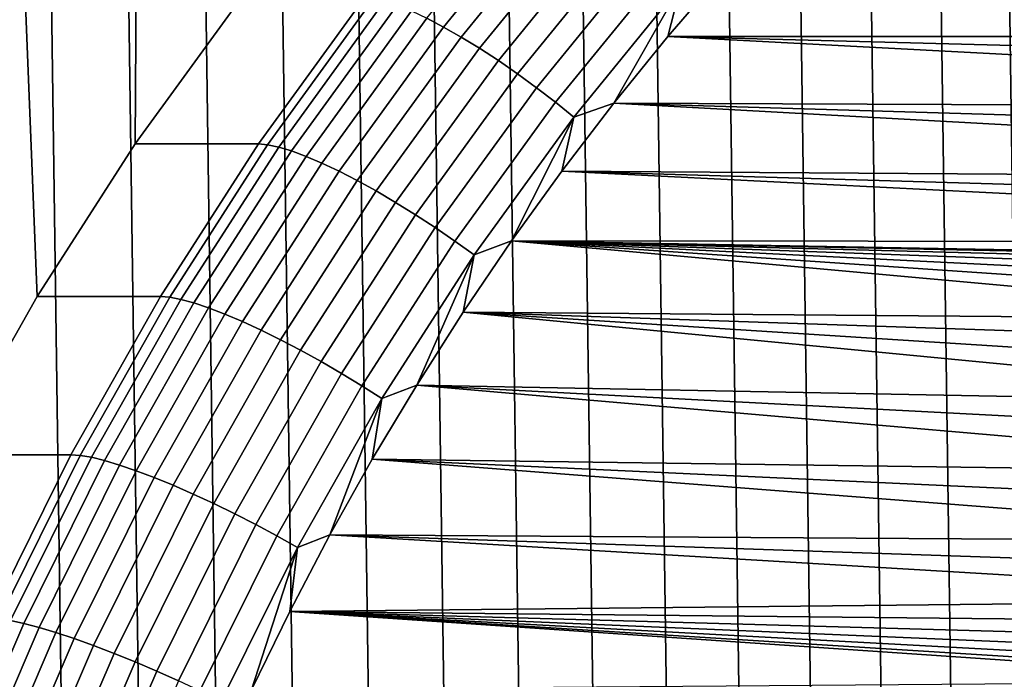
# Model space of a CAD drawing. Header units: metres. Extents: x -22 to 239, y -22 to 22.
# Tile 199 of 256: x 208.36 to 213, y 6.44 to 9.55. Entities that reach past the tile are written whole.
import ezdxf

# ---------------------------------------------------------------- set-up
doc = ezdxf.new("R2010")
doc.units = ezdxf.units.M
doc.layers.add('solid_10_151_033_XXX', color=7, linetype='CONTINUOUS')

msp = doc.modelspace()

# ---------------------------------------------------------------- linework, layer by layer
at = {"layer": 'solid_10_151_033_XXX'}
for points in [[(208.902985, 8.963725, 185.757645), (208.441025, 8.244781, 185.589508), (208.218201, 13.793875, 185.508408), (208.937988, 14.481067, 185.770386)], [(209.402756, 9.65343, 185.939545), (208.902985, 8.963725, 185.757645), (208.937988, 14.481067, 185.770386)], [(208.441025, 8.244781, 185.589508), (208.018372, 7.498912, 185.435669), (208.218201, 13.793875, 185.508408)], [(208.459305, -13.156993, 227.63118), (208.092224, 13.197662, 227.497574), (207.724243, 13.226729, 227.363632), (208.092224, -13.197662, 227.497574)], [(208.824997, -13.104782, 227.764282), (208.459305, 13.156993, 227.63118), (208.092224, 13.197662, 227.497574), (208.459305, -13.156993, 227.63118)], [(209.189056, -13.041062, 227.89679), (208.824997, 13.104782, 227.764282), (208.459305, 13.156993, 227.63118), (208.824997, -13.104782, 227.764282)], [(209.551331, -12.965861, 228.028641), (209.189056, 13.041062, 227.89679), (208.824997, 13.104782, 227.764282), (209.189056, -13.041062, 227.89679)], [(209.911209, -12.879303, 228.159622), (209.551331, 12.965861, 228.028641), (209.189056, 13.041062, 227.89679), (209.551331, -12.965861, 228.028641)], [(210.268509, -12.781436, 228.289673), (209.911209, 12.879303, 228.159622), (209.551331, 12.965861, 228.028641), (209.911209, -12.879303, 228.159622)], [(210.623077, -12.672297, 228.418732), (210.268509, 12.781436, 228.289673), (209.911209, 12.879303, 228.159622), (210.268509, -12.781436, 228.289673)], [(210.974304, -12.552074, 228.54657), (210.623077, 12.672297, 228.418732), (210.268509, 12.781436, 228.289673), (210.623077, -12.672297, 228.418732)], [(211.322037, -12.42083, 228.673126), (210.974304, 12.552074, 228.54657), (210.623077, 12.672297, 228.418732), (210.974304, -12.552074, 228.54657)], [(211.666092, -12.278622, 228.798355), (211.322037, 12.42083, 228.673126), (210.974304, 12.552074, 228.54657), (211.322037, -12.42083, 228.673126)], [(212.00592, -12.125679, 228.922043), (211.666092, 12.278622, 228.798355), (211.322037, 12.42083, 228.673126), (211.666092, -12.278622, 228.798355)], [(212.341324, -11.96209, 229.044113), (212.00592, 12.125679, 228.922043), (211.666092, 12.278622, 228.798355), (212.00592, -12.125679, 228.922043)], [(212.672134, -11.787946, 229.16452), (212.341324, 11.96209, 229.044113), (212.00592, 12.125679, 228.922043), (212.341324, -11.96209, 229.044113)], [(212.997879, -11.603481, 229.283081), (212.672134, 11.787946, 229.16452), (212.341324, 11.96209, 229.044113), (212.672134, -11.787946, 229.16452)], [(213.318314, -11.408838, 229.399719), (212.997879, 11.603481, 229.283081), (212.672134, 11.787946, 229.16452), (212.997879, -11.603481, 229.283081)], [(213.633255, -11.204146, 229.514343), (213.318314, 11.408838, 229.399719), (212.997879, 11.603481, 229.283081), (213.318314, -11.408838, 229.399719)], [(210.884827, 10.163911, 184.005905), (210.356552, 9.515115, 183.813629), (210.277969, 9.556263, 183.882416), (210.808533, 10.207865, 184.075516)], [(210.965256, 10.113298, 183.946152), (210.439606, 9.467733, 183.754837), (210.356552, 9.515115, 183.813629), (210.884827, 10.163911, 184.005905)], [(211.048813, 10.056665, 183.897034), (210.526108, 9.414716, 183.706772), (210.439606, 9.467733, 183.754837), (210.965256, 10.113298, 183.946152)], [(211.134415, 9.994725, 183.859146), (210.614929, 9.35673, 183.670059), (210.526108, 9.414716, 183.706772), (211.048813, 10.056665, 183.897034)], [(211.221008, 9.928258, 183.832977), (210.704971, 9.294505, 183.645157), (210.614929, 9.35673, 183.670059), (211.134415, 9.994725, 183.859146)], [(211.307495, 9.858103, 183.818863), (210.795105, 9.228827, 183.63237), (210.704971, 9.294505, 183.645157), (211.221008, 9.928258, 183.832977)], [(211.392776, 9.785142, 183.816956), (210.884186, 9.160524, 183.631851), (210.795105, 9.228827, 183.63237), (211.307495, 9.858103, 183.818863)], [(211.4758, 9.710295, 183.827316), (210.971085, 9.090455, 183.643616), (210.884186, 9.160524, 183.631851), (211.392776, 9.785142, 183.816956)], [(215.59967, 9.469678, 185.321762), (211.414505, 9.470621, 183.798477), (211.677673, 9.776412, 183.894272), (215.644028, 9.572577, 185.337906)], [(211.4758, 9.710295, 183.827316), (211.677673, 9.776412, 183.894272), (211.414505, 9.470621, 183.798477)], [(211.4758, 9.710295, 183.827316), (211.159836, 9.15685, 183.70578), (210.971085, 9.090455, 183.643616)], [(211.4758, 9.710295, 183.827316), (211.414505, 9.470621, 183.798477), (211.159836, 9.15685, 183.70578)], [(209.984192, 9.653441, 184.342072), (209.484421, 8.963727, 184.160156), (208.902985, 8.963725, 185.757645), (209.402756, 9.65343, 185.939545)], [(210.027054, 9.64946, 184.238525), (209.527496, 8.96003, 184.056686), (209.484421, 8.963727, 184.160156), (209.984192, 9.653441, 184.342072)], [(210.078598, 9.637553, 184.139511), (209.579636, 8.948974, 183.957901), (209.527496, 8.96003, 184.056686), (210.027054, 9.64946, 184.238525)], [(210.138107, 9.61787, 184.046387), (209.640167, 8.930697, 183.865158), (209.579636, 8.948974, 183.957901), (210.078598, 9.637553, 184.139511)], [(210.204834, 9.590659, 183.960327), (209.708313, 8.90543, 183.779602), (209.640167, 8.930697, 183.865158), (210.138107, 9.61787, 184.046387)], [(210.277969, 9.556263, 183.882416), (209.783218, 8.873491, 183.702332), (209.708313, 8.90543, 183.779602), (210.204834, 9.590659, 183.960327)], [(210.356552, 9.515115, 183.813629), (209.863937, 8.835283, 183.634323), (209.783218, 8.873491, 183.702332), (210.277969, 9.556263, 183.882416)], [(210.439606, 9.467733, 183.754837), (209.949448, 8.791286, 183.576431), (209.863937, 8.835283, 183.634323), (210.356552, 9.515115, 183.813629)], [(215.534805, 9.138741, 185.298141), (211.159836, 9.15685, 183.70578), (211.414505, 9.470621, 183.798477), (215.544724, 9.251457, 185.301758)], [(215.566437, 9.36221, 185.309662), (215.544724, 9.251457, 185.301758), (211.414505, 9.470621, 183.798477)], [(215.59967, 9.469678, 185.321762), (215.566437, 9.36221, 185.309662), (211.414505, 9.470621, 183.798477)], [(210.526108, 9.414716, 183.706772), (210.038681, 8.742057, 183.529373), (209.949448, 8.791286, 183.576431), (210.439606, 9.467733, 183.754837)], [(210.614929, 9.35673, 183.670059), (210.130524, 8.688213, 183.493759), (210.038681, 8.742057, 183.529373), (210.526108, 9.414716, 183.706772)], [(210.704971, 9.294505, 183.645157), (210.223785, 8.630435, 183.470016), (210.130524, 8.688213, 183.493759), (210.614929, 9.35673, 183.670059)], [(210.795105, 9.228827, 183.63237), (210.317322, 8.56945, 183.458466), (210.223785, 8.630435, 183.470016), (210.704971, 9.294505, 183.645157)], [(210.884186, 9.160524, 183.631851), (210.409927, 8.506027, 183.459229), (210.317322, 8.56945, 183.458466), (210.795105, 9.228827, 183.63237)], [(210.971085, 9.090455, 183.643616), (210.500458, 8.440965, 183.472336), (210.409927, 8.506027, 183.459229), (210.884186, 9.160524, 183.631851)], [(215.576248, 8.803706, 185.313232), (210.913849, 8.835343, 183.616257), (211.159836, 9.15685, 183.70578), (215.550674, 8.913404, 185.303925)], [(210.971085, 9.090455, 183.643616), (211.159836, 9.15685, 183.70578), (210.913849, 8.835343, 183.616257)], [(215.536789, 9.025709, 185.298874), (215.550674, 8.913404, 185.303925), (211.159836, 9.15685, 183.70578)], [(215.534805, 9.138741, 185.298141), (215.536789, 9.025709, 185.298874), (211.159836, 9.15685, 183.70578)], [(210.971085, 9.090455, 183.643616), (210.676743, 8.506325, 183.529953), (210.500458, 8.440965, 183.472336)], [(210.971085, 9.090455, 183.643616), (210.913849, 8.835343, 183.616257), (210.676743, 8.506325, 183.529953)], [(209.484421, 8.963727, 184.160156), (209.022461, 8.244775, 183.99202), (208.441025, 8.244781, 185.589508), (208.902985, 8.963725, 185.757645)], [(209.527496, 8.96003, 184.056686), (209.06572, 8.241373, 183.888626), (209.022461, 8.244775, 183.99202), (209.484421, 8.963727, 184.160156)], [(209.579636, 8.948974, 183.957901), (209.118439, 8.231204, 183.790039), (209.06572, 8.241373, 183.888626), (209.527496, 8.96003, 184.056686)], [(209.640167, 8.930697, 183.865158), (209.179916, 8.214394, 183.697632), (209.118439, 8.231204, 183.790039), (209.579636, 8.948974, 183.957901)], [(209.708313, 8.90543, 183.779602), (209.249359, 8.191154, 183.612564), (209.179916, 8.214394, 183.697632), (209.640167, 8.930697, 183.865158)], [(209.783218, 8.873491, 183.702332), (209.325912, 8.161777, 183.535889), (209.249359, 8.191154, 183.612564), (209.708313, 8.90543, 183.779602)], [(209.863937, 8.835283, 183.634323), (209.4086, 8.126633, 183.468597), (209.325912, 8.161777, 183.535889), (209.783218, 8.873491, 183.702332)], [(209.949448, 8.791286, 183.576431), (209.496384, 8.086165, 183.41153), (209.4086, 8.126633, 183.468597), (209.863937, 8.835283, 183.634323)], [(215.719391, 8.501927, 185.365326), (210.676743, 8.506325, 183.529953), (210.913849, 8.835343, 183.616257), (215.661163, 8.596561, 185.344131)], [(215.613266, 8.697538, 185.326706), (215.661163, 8.596561, 185.344131), (210.913849, 8.835343, 183.616257)], [(215.576248, 8.803706, 185.313232), (215.613266, 8.697538, 185.326706), (210.913849, 8.835343, 183.616257)], [(210.038681, 8.742057, 183.529373), (209.58815, 8.040884, 183.365387), (209.496384, 8.086165, 183.41153), (209.949448, 8.791286, 183.576431)], [(210.130524, 8.688213, 183.493759), (209.682755, 7.991359, 183.33078), (209.58815, 8.040884, 183.365387), (210.038681, 8.742057, 183.529373)], [(210.223785, 8.630435, 183.470016), (209.779007, 7.938215, 183.308121), (209.682755, 7.991359, 183.33078), (210.130524, 8.688213, 183.493759)], [(210.317322, 8.56945, 183.458466), (209.875671, 7.882121, 183.297714), (209.779007, 7.938215, 183.308121), (210.223785, 8.630435, 183.470016)], [(210.409927, 8.506027, 183.459229), (209.971558, 7.823785, 183.299683), (209.875671, 7.882121, 183.297714), (210.317322, 8.56945, 183.458466)], [(210.500458, 8.440965, 183.472336), (210.065445, 7.763941, 183.313995), (209.971558, 7.823785, 183.299683), (210.409927, 8.506027, 183.459229)], [(213.766617, 8.144456, 184.654587), (210.448761, 8.170125, 183.446976), (210.676743, 8.506325, 183.529953), (213.845871, 8.219829, 184.683426)], [(210.500458, 8.440965, 183.472336), (210.676743, 8.506325, 183.529953), (210.448761, 8.170125, 183.446976)], [(213.932663, 8.285358, 184.715012), (213.845871, 8.219829, 184.683426), (210.676743, 8.506325, 183.529953)], [(214.02562, 8.34003, 184.74884), (213.932663, 8.285358, 184.715012), (210.676743, 8.506325, 183.529953)], [(214.123947, 8.383379, 184.784637), (214.02562, 8.34003, 184.74884), (210.676743, 8.506325, 183.529953)], [(214.226028, 8.414679, 184.821793), (214.123947, 8.383379, 184.784637), (210.676743, 8.506325, 183.529953)], [(214.330917, 8.433641, 184.85997), (214.226028, 8.414679, 184.821793), (210.676743, 8.506325, 183.529953)], [(214.437057, 8.439987, 184.898605), (214.330917, 8.433641, 184.85997), (210.676743, 8.506325, 183.529953)], [(215.719391, 8.501927, 185.365326), (214.437057, 8.439987, 184.898605), (210.676743, 8.506325, 183.529953)], [(210.500458, 8.440965, 183.472336), (210.230057, 7.827019, 183.367371), (210.065445, 7.763941, 183.313995)], [(210.500458, 8.440965, 183.472336), (210.448761, 8.170125, 183.446976), (210.230057, 7.827019, 183.367371)], [(209.022461, 8.244775, 183.99202), (208.599823, 7.498929, 183.838196), (208.018372, 7.498912, 185.435669), (208.441025, 8.244781, 185.589508)], [(209.06572, 8.241373, 183.888626), (208.643265, 7.495835, 183.734863), (208.599823, 7.498929, 183.838196), (209.022461, 8.244775, 183.99202)], [(209.118439, 8.231204, 183.790039), (208.696503, 7.486586, 183.636459), (208.643265, 7.495835, 183.734863), (209.06572, 8.241373, 183.888626)], [(209.179916, 8.214394, 183.697632), (208.758835, 7.471296, 183.544373), (208.696503, 7.486586, 183.636459), (209.118439, 8.231204, 183.790039)], [(209.249359, 8.191154, 183.612564), (208.829468, 7.450159, 183.459732), (208.758835, 7.471296, 183.544373), (209.179916, 8.214394, 183.697632)], [(209.325912, 8.161777, 183.535889), (208.907532, 7.423439, 183.383606), (208.829468, 7.450159, 183.459732), (209.249359, 8.191154, 183.612564)], [(213.542099, 7.764188, 184.572861), (210.230057, 7.827019, 183.367371), (210.448761, 8.170125, 183.446976), (213.58284, 7.86884, 184.587692)], [(213.695786, 8.060113, 184.628799), (210.448761, 8.170125, 183.446976), (213.766617, 8.144456, 184.654587)], [(213.634216, 7.967758, 184.606384), (213.58284, 7.86884, 184.587692), (210.448761, 8.170125, 183.446976)], [(213.695786, 8.060113, 184.628799), (213.634216, 7.967758, 184.606384), (210.448761, 8.170125, 183.446976)], [(209.4086, 8.126633, 183.468597), (208.99202, 7.391474, 183.316971), (208.907532, 7.423439, 183.383606), (209.325912, 8.161777, 183.535889)], [(209.496384, 8.086165, 183.41153), (209.081879, 7.354668, 183.260651), (208.99202, 7.391474, 183.316971), (209.4086, 8.126633, 183.468597)], [(209.58815, 8.040884, 183.365387), (209.175964, 7.313483, 183.215363), (209.081879, 7.354668, 183.260651), (209.496384, 8.086165, 183.41153)], [(209.682755, 7.991359, 183.33078), (209.273102, 7.268438, 183.181686), (209.175964, 7.313483, 183.215363), (209.58815, 8.040884, 183.365387)], [(209.779007, 7.938215, 183.308121), (209.372086, 7.220102, 183.160019), (209.273102, 7.268438, 183.181686), (209.682755, 7.991359, 183.33078)], [(209.875671, 7.882121, 183.297714), (209.471634, 7.169082, 183.15065), (209.372086, 7.220102, 183.160019), (209.779007, 7.938215, 183.308121)], [(209.971558, 7.823785, 183.299683), (209.570496, 7.116023, 183.153702), (209.471634, 7.169082, 183.15065), (209.875671, 7.882121, 183.297714)], [(210.065445, 7.763941, 183.313995), (209.66745, 7.061593, 183.169144), (209.570496, 7.116023, 183.153702), (209.971558, 7.823785, 183.299683)], [(213.488907, 7.430985, 184.553497), (210.020782, 7.477234, 183.291214), (210.230057, 7.827019, 183.367371), (213.494873, 7.543944, 184.555679)], [(210.065445, 7.763941, 183.313995), (210.230057, 7.827019, 183.367371), (210.020782, 7.477234, 183.291214)], [(213.512695, 7.655555, 184.562164), (213.494873, 7.543944, 184.555679), (210.230057, 7.827019, 183.367371)], [(213.542099, 7.764188, 184.572861), (213.512695, 7.655555, 184.562164), (210.230057, 7.827019, 183.367371)], [(210.065445, 7.763941, 183.313995), (209.821167, 7.121097, 183.218552), (209.66745, 7.061593, 183.169144)], [(210.065445, 7.763941, 183.313995), (210.020782, 7.477234, 183.291214), (209.821167, 7.121097, 183.218552)], [(208.599823, 7.498929, 183.838196), (208.21788, 6.728623, 183.699188), (207.636459, 6.728633, 185.296661), (208.018372, 7.498912, 185.435669)], [(208.643265, 7.495835, 183.734863), (208.261475, 6.725848, 183.595901), (208.21788, 6.728623, 183.699188), (208.599823, 7.498929, 183.838196)], [(208.696503, 7.486586, 183.636459), (208.315186, 6.717548, 183.497681), (208.261475, 6.725848, 183.595901), (208.643265, 7.495835, 183.734863)], [(208.758835, 7.471296, 183.544373), (208.378296, 6.703829, 183.405869), (208.315186, 6.717548, 183.497681), (208.696503, 7.486586, 183.636459)], [(213.542099, 7.097782, 184.572861), (209.821167, 7.121097, 183.218552), (210.020782, 7.477234, 183.291214), (213.512695, 7.206415, 184.562164)], [(213.494873, 7.318026, 184.555679), (213.512695, 7.206415, 184.562164), (210.020782, 7.477234, 183.291214)], [(213.488907, 7.430985, 184.553497), (213.494873, 7.318026, 184.555679), (210.020782, 7.477234, 183.291214)], [(208.829468, 7.450159, 183.459732), (208.450012, 6.684863, 183.321625), (208.378296, 6.703829, 183.405869), (208.758835, 7.471296, 183.544373)], [(208.907532, 7.423439, 183.383606), (208.529434, 6.660888, 183.246002), (208.450012, 6.684863, 183.321625), (208.829468, 7.450159, 183.459732)], [(208.99202, 7.391474, 183.316971), (208.615555, 6.632207, 183.179947), (208.529434, 6.660888, 183.246002), (208.907532, 7.423439, 183.383606)], [(209.081879, 7.354668, 183.260651), (208.707275, 6.599181, 183.124313), (208.615555, 6.632207, 183.179947), (208.99202, 7.391474, 183.316971)], [(209.175964, 7.313483, 183.215363), (208.803467, 6.562226, 183.079788), (208.707275, 6.599181, 183.124313), (209.081879, 7.354668, 183.260651)], [(209.273102, 7.268438, 183.181686), (208.902908, 6.521809, 183.046936), (208.803467, 6.562226, 183.079788), (209.175964, 7.313483, 183.215363)], [(209.372086, 7.220102, 183.160019), (209.004349, 6.478438, 183.026169), (208.902908, 6.521809, 183.046936), (209.273102, 7.268438, 183.181686)], [(209.471634, 7.169082, 183.15065), (209.106491, 6.43266, 183.017761), (209.004349, 6.478438, 183.026169), (209.372086, 7.220102, 183.160019)], [(209.570496, 7.116023, 183.153702), (209.208069, 6.385051, 183.02179), (209.106491, 6.43266, 183.017761), (209.471634, 7.169082, 183.15065)], [(209.66745, 7.061593, 183.169144), (209.3078, 6.336211, 183.038239), (209.208069, 6.385051, 183.02179), (209.570496, 7.116023, 183.153702)], [(213.634216, 6.894212, 184.606384), (213.695786, 6.801858, 184.628799), (209.631378, 6.758952, 183.149475), (209.821167, 7.121097, 183.218552)], [(209.66745, 7.061593, 183.169144), (209.821167, 7.121097, 183.218552), (209.631378, 6.758952, 183.149475)], [(213.58284, 6.99313, 184.587692), (213.634216, 6.894212, 184.606384), (209.821167, 7.121097, 183.218552)], [(213.542099, 7.097782, 184.572861), (213.58284, 6.99313, 184.587692), (209.821167, 7.121097, 183.218552)], [(209.66745, 7.061593, 183.169144), (209.451569, 6.391063, 183.08403), (209.3078, 6.336211, 183.038239)], [(209.66745, 7.061593, 183.169144), (209.631378, 6.758952, 183.149475), (209.451569, 6.391063, 183.08403)], [(213.695786, 6.801858, 184.628799), (213.766617, 6.717515, 184.654587), (209.631378, 6.758952, 183.149475)], [(214.226028, 6.447292, 184.821793), (214.330917, 6.428329, 184.85997), (209.451569, 6.391063, 183.08403), (209.631378, 6.758952, 183.149475)], [(214.123947, 6.478591, 184.784637), (214.226028, 6.447292, 184.821793), (209.631378, 6.758952, 183.149475)], [(214.02562, 6.52194, 184.74884), (214.123947, 6.478591, 184.784637), (209.631378, 6.758952, 183.149475)], [(213.932663, 6.576612, 184.715012), (214.02562, 6.52194, 184.74884), (209.631378, 6.758952, 183.149475)], [(213.845871, 6.642142, 184.683426), (213.932663, 6.576612, 184.715012), (209.631378, 6.758952, 183.149475)], [(213.766617, 6.717515, 184.654587), (213.845871, 6.642142, 184.683426), (209.631378, 6.758952, 183.149475)], [(208.378296, 6.703829, 183.405869), (208.039566, 5.914496, 183.282578), (207.975754, 5.9266, 183.374146), (208.315186, 6.717548, 183.497681)], [(208.450012, 6.684863, 183.321625), (208.112244, 5.897762, 183.198685), (208.039566, 5.914496, 183.282578), (208.378296, 6.703829, 183.405869)], [(208.529434, 6.660888, 183.246002), (208.192871, 5.87661, 183.123489), (208.112244, 5.897762, 183.198685), (208.450012, 6.684863, 183.321625)], [(208.615555, 6.632207, 183.179947), (208.280426, 5.851306, 183.057983), (208.192871, 5.87661, 183.123489), (208.529434, 6.660888, 183.246002)], [(208.707275, 6.599181, 183.124313), (208.37384, 5.822169, 183.002945), (208.280426, 5.851306, 183.057983), (208.615555, 6.632207, 183.179947)], [(208.803467, 6.562226, 183.079788), (208.471893, 5.789566, 182.959106), (208.37384, 5.822169, 183.002945), (208.707275, 6.599181, 183.124313)], [(208.902908, 6.521809, 183.046936), (208.573364, 5.753907, 182.927002), (208.471893, 5.789566, 182.959106), (208.803467, 6.562226, 183.079788)], [(209.004349, 6.478438, 183.026169), (208.677002, 5.715643, 182.907028), (208.573364, 5.753907, 182.927002), (208.902908, 6.521809, 183.046936)], [(209.106491, 6.43266, 183.017761), (208.781464, 5.675254, 182.89946), (208.677002, 5.715643, 182.907028), (209.004349, 6.478438, 183.026169)]]:
    msp.add_3dface(points, dxfattribs=at)

doc.saveas('drawing.dxf')
